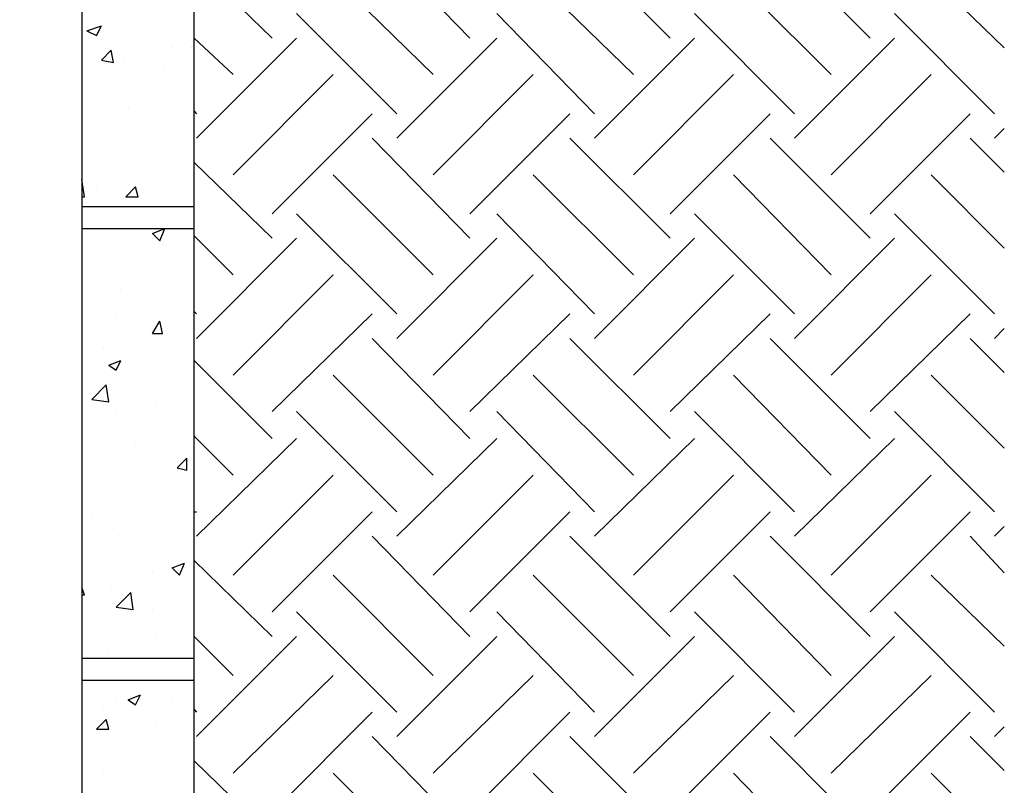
# Model space of a CAD drawing. Header units: millimetres. Extents: x 0 to 420, y 0 to 297.
# Tile 21 of 49: x 303 to 320, y 66 to 79. Entities that reach past the tile are written whole.
import ezdxf

# ---------------------------------------------------------------- set-up
doc = ezdxf.new("R2010")
doc.units = ezdxf.units.MM
doc.layers.add('LINE_000000', color=7, linetype='Continuous')

msp = doc.modelspace()

# ---------------------------------------------------------------- linework, layer by layer
at = {"layer": 'LINE_000000', "lineweight": 25}
for p, q in [((309.287, 80.222), (310.981, 78.486)), ((312.716, 80.222), (314.452, 78.486)), ((316.188, 80.222), (317.923, 78.486)), ((306.197, 79.798), (307.552, 78.486)), ((308.61, 79.544), (310.346, 77.851)), ((312.081, 79.544), (313.817, 77.851)), ((315.553, 79.544), (317.246, 77.851)), ((318.982, 79.544), (320.252, 78.317)), ((307.975, 78.909), (309.711, 77.174)), ((311.446, 78.909), (313.14, 77.174)), ((314.875, 78.909), (316.611, 77.174)), ((318.347, 78.909), (320.082, 77.174)), ((304.334, 78.613), (304.588, 78.698)), ((304.334, 78.613), (304.504, 78.528)), ((304.504, 78.528), (304.588, 78.698)), ((306.197, 78.486), (306.874, 77.851)), ((306.239, 76.75), (307.975, 78.486)), ((309.711, 76.75), (311.446, 78.486)), ((313.14, 76.75), (314.875, 78.486)), ((316.611, 76.75), (318.347, 78.486)), ((304.588, 78.105), (304.758, 78.274)), ((304.8, 78.063), (304.758, 78.274)), ((305.096, 78.317), (305.096, 78.317)), ((305.816, 78.317), (305.816, 78.317)), ((306.155, 78.317), (306.155, 78.317)), ((304.588, 78.105), (304.8, 78.063)), ((304.969, 78.147), (304.969, 78.147)), ((305.689, 77.936), (305.689, 77.936)), ((306.874, 76.115), (308.61, 77.851)), ((310.346, 76.115), (312.081, 77.851)), ((313.817, 76.115), (315.553, 77.851)), ((317.246, 76.115), (318.982, 77.851)), ((305.054, 77.258), (305.054, 77.258)), ((306.197, 77.216), (306.239, 77.174)), ((305.35, 77.089), (305.35, 77.089)), ((307.552, 75.438), (309.287, 77.174)), ((310.981, 75.438), (312.716, 77.174)), ((314.452, 75.438), (316.188, 77.174)), ((317.923, 75.438), (319.659, 77.174)), ((320.082, 76.75), (320.252, 76.92)), ((305.223, 76.708), (305.223, 76.708)), ((309.287, 76.75), (310.981, 75.015)), ((312.716, 76.75), (314.452, 75.015)), ((316.188, 76.75), (317.923, 75.015)), ((319.659, 76.75), (320.252, 76.158)), ((305.012, 76.2), (305.012, 76.2)), ((305.858, 76.285), (305.858, 76.285)), ((306.197, 76.327), (307.552, 75.015)), ((304.292, 75.734), (304.25, 76.031)), ((305.562, 76.073), (305.562, 76.073)), ((308.61, 76.115), (310.346, 74.38)), ((312.081, 76.115), (313.817, 74.38)), ((315.553, 76.115), (317.246, 74.38)), ((318.982, 76.115), (320.252, 74.845)), ((304.504, 75.861), (304.504, 75.861)), ((305.012, 75.734), (305.181, 75.904)), ((305.223, 75.734), (305.181, 75.904)), ((304.25, 75.734), (304.292, 75.734)), ((305.012, 75.734), (305.223, 75.734)), ((304.25, 75.565), (306.197, 75.565)), ((307.975, 75.438), (309.711, 73.702)), ((311.446, 75.438), (313.14, 73.702)), ((314.875, 75.438), (316.611, 73.702)), ((318.347, 75.438), (320.082, 73.702)), ((304.25, 75.184), (306.197, 75.184)), ((304.969, 75.184), (304.969, 75.184)), ((305.477, 75.099), (305.689, 75.184)), ((305.604, 74.972), (305.689, 75.184)), ((304.461, 75.099), (304.461, 75.099)), ((304.588, 75.099), (304.588, 75.099)), ((305.477, 75.099), (305.604, 74.972)), ((306.197, 75.057), (306.874, 74.38)), ((306.239, 73.279), (307.975, 75.015)), ((309.711, 73.279), (311.446, 75.015)), ((313.14, 73.279), (314.875, 75.015)), ((316.611, 73.279), (318.347, 75.015)), ((305.647, 74.888), (305.647, 74.888)), ((306.874, 72.644), (308.61, 74.38)), ((310.346, 72.644), (312.081, 74.38)), ((313.817, 72.644), (315.553, 74.38)), ((317.246, 72.644), (318.982, 74.38)), ((304.927, 74.126), (304.927, 74.126)), ((305.647, 73.999), (305.647, 73.999)), ((305.647, 73.745), (305.647, 73.745)), ((306.197, 73.745), (306.239, 73.702)), ((307.552, 72.009), (309.287, 73.702)), ((310.981, 72.009), (312.716, 73.702)), ((314.452, 72.009), (316.188, 73.702)), ((317.923, 72.009), (319.659, 73.702)), ((304.842, 73.618), (304.842, 73.618)), ((305.477, 73.364), (305.604, 73.575)), ((305.647, 73.364), (305.604, 73.575)), ((305.477, 73.364), (305.647, 73.364)), ((305.647, 73.448), (305.647, 73.448)), ((320.082, 73.279), (320.252, 73.448)), ((304.631, 73.11), (304.631, 73.11)), ((304.885, 73.11), (304.885, 73.11)), ((309.287, 73.279), (310.981, 71.543)), ((312.716, 73.279), (314.452, 71.543)), ((316.188, 73.279), (317.923, 71.543)), ((319.659, 73.279), (320.252, 72.686)), ((304.715, 72.813), (304.927, 72.898)), ((304.715, 72.813), (304.842, 72.729)), ((304.842, 72.729), (304.927, 72.898)), ((306.197, 72.898), (307.552, 71.543)), ((305.985, 72.644), (305.985, 72.644)), ((308.61, 72.644), (310.346, 70.908)), ((312.081, 72.644), (313.817, 70.908)), ((315.553, 72.644), (317.246, 70.908)), ((318.982, 72.644), (320.252, 71.374)), ((304.419, 72.221), (304.673, 72.475)), ((304.715, 72.178), (304.673, 72.475)), ((304.8, 72.517), (304.8, 72.517)), ((304.419, 72.221), (304.715, 72.178)), ((305.52, 72.136), (305.52, 72.136)), ((304.842, 72.051), (304.842, 72.051)), ((307.975, 72.009), (309.711, 70.273)), ((311.446, 72.009), (313.14, 70.273)), ((314.875, 72.009), (316.611, 70.273)), ((318.347, 72.009), (320.082, 70.273)), ((305.012, 71.84), (305.012, 71.84)), ((306.197, 71.586), (306.874, 70.908)), ((305.181, 71.416), (305.181, 71.416)), ((306.239, 69.85), (307.975, 71.543)), ((309.711, 69.85), (311.446, 71.543)), ((313.14, 69.85), (314.875, 71.543)), ((316.611, 69.85), (318.347, 71.543)), ((304.461, 71.12), (304.461, 71.12)), ((305.901, 71.035), (306.07, 71.205)), ((306.07, 70.993), (306.07, 71.205)), ((304.8, 70.993), (304.8, 70.993)), ((305.901, 71.035), (306.07, 70.993)), ((306.874, 69.173), (308.61, 70.908)), ((310.346, 69.173), (312.081, 70.908)), ((313.817, 69.173), (315.553, 70.908)), ((317.246, 69.173), (318.982, 70.908)), ((304.419, 70.231), (304.419, 70.231)), ((306.197, 70.273), (306.239, 70.273)), ((307.552, 68.538), (309.287, 70.273)), ((310.981, 68.538), (312.716, 70.273)), ((314.452, 68.538), (316.188, 70.273)), ((317.923, 68.538), (319.659, 70.273)), ((304.334, 70.189), (304.334, 70.189)), ((306.112, 70.189), (306.112, 70.189)), ((304.8, 69.977), (304.8, 69.977)), ((305.647, 70.019), (305.647, 70.019)), ((320.082, 69.85), (320.252, 70.019)), ((305.096, 69.85), (305.096, 69.85)), ((309.287, 69.85), (310.981, 68.114)), ((312.716, 69.85), (314.452, 68.114)), ((316.188, 69.85), (317.923, 68.114)), ((319.659, 69.85), (320.252, 69.215)), ((305.816, 69.3), (306.028, 69.384)), ((305.943, 69.173), (306.028, 69.384)), ((306.197, 69.427), (307.552, 68.114)), ((305.477, 69.215), (305.477, 69.215)), ((305.816, 69.3), (305.943, 69.173)), ((308.61, 69.173), (310.346, 67.437)), ((312.081, 69.173), (313.817, 67.437)), ((315.553, 69.173), (317.246, 67.437)), ((318.982, 69.173), (320.252, 67.945)), ((304.292, 68.834), (304.25, 68.961)), ((304.758, 68.919), (304.758, 68.919)), ((304.842, 68.622), (305.096, 68.876)), ((305.139, 68.58), (305.096, 68.876)), ((304.25, 68.834), (304.292, 68.834)), ((304.842, 68.622), (305.139, 68.58)), ((305.477, 68.58), (305.477, 68.58)), ((307.975, 68.538), (309.711, 66.802)), ((311.446, 68.538), (313.14, 66.802)), ((314.875, 68.538), (316.611, 66.802)), ((318.347, 68.538), (320.082, 66.802)), ((305.52, 68.157), (305.52, 68.157)), ((304.673, 67.987), (304.673, 67.987)), ((305.435, 68.072), (305.435, 68.072)), ((306.197, 68.114), (306.874, 67.437)), ((306.239, 66.379), (307.975, 68.114)), ((309.711, 66.379), (311.446, 68.114)), ((313.14, 66.379), (314.875, 68.114)), ((316.611, 66.379), (318.347, 68.114)), ((304.715, 67.86), (304.715, 67.86)), ((304.25, 67.733), (306.197, 67.733)), ((304.25, 67.352), (306.197, 67.352)), ((306.874, 65.744), (308.61, 67.437)), ((310.346, 65.744), (312.081, 67.437)), ((313.817, 65.744), (315.553, 67.437)), ((317.246, 65.744), (318.982, 67.437)), ((304.461, 67.141), (304.461, 67.141)), ((304.842, 66.971), (304.842, 66.971)), ((305.054, 67.014), (305.266, 67.098)), ((305.054, 67.014), (305.181, 66.929)), ((305.181, 66.929), (305.266, 67.098)), ((305.816, 67.014), (305.816, 67.014)), ((304.631, 66.844), (304.631, 66.844)), ((304.673, 66.844), (304.673, 66.844)), ((306.197, 66.844), (306.239, 66.802)), ((307.552, 65.066), (309.287, 66.802)), ((310.981, 65.066), (312.716, 66.802)), ((314.452, 65.066), (316.188, 66.802)), ((317.923, 65.066), (319.659, 66.802)), ((304.504, 66.506), (304.673, 66.675)), ((304.715, 66.506), (304.673, 66.675)), ((304.504, 66.506), (304.715, 66.506)), ((305.52, 66.59), (305.52, 66.59)), ((320.082, 66.379), (320.252, 66.548)), ((309.287, 66.379), (310.981, 64.643)), ((312.716, 66.379), (314.452, 64.643)), ((316.188, 66.379), (317.923, 64.643)), ((319.659, 66.379), (320.252, 65.786)), ((305.647, 66.082), (305.647, 66.082)), ((306.197, 65.998), (306.197, 65.998)), ((306.197, 65.955), (307.552, 64.643)), ((304.631, 65.786), (304.631, 65.786)), ((305.012, 65.786), (305.012, 65.786)), ((308.61, 65.744), (310.346, 64.008)), ((312.081, 65.744), (313.817, 64.008)), ((315.553, 65.744), (317.246, 64.008)), ((318.982, 65.744), (320.252, 64.474))]:
    msp.add_line(p, q, dxfattribs=at)
msp.add_lwpolyline([(263.186, 121.497), (263.186, 62.78), (306.197, 62.78), (306.197, 121.497), (263.186, 121.497)], close=True, dxfattribs=at)
at = {"layer": 'LINE_000000', "lineweight": 30}
for points in [[(305.35, 62.78), (306.197, 62.78), (306.197, 101.939), (305.52, 101.939), (305.139, 100.923), (304.25, 100.923), (304.25, 61.807)], [(306.197, 62.78), (306.197, 82.338), (305.52, 82.338), (305.139, 81.365), (304.25, 81.365), (304.25, 62.78)]]:
    msp.add_lwpolyline(points, dxfattribs=at)

doc.saveas('drawing.dxf')
